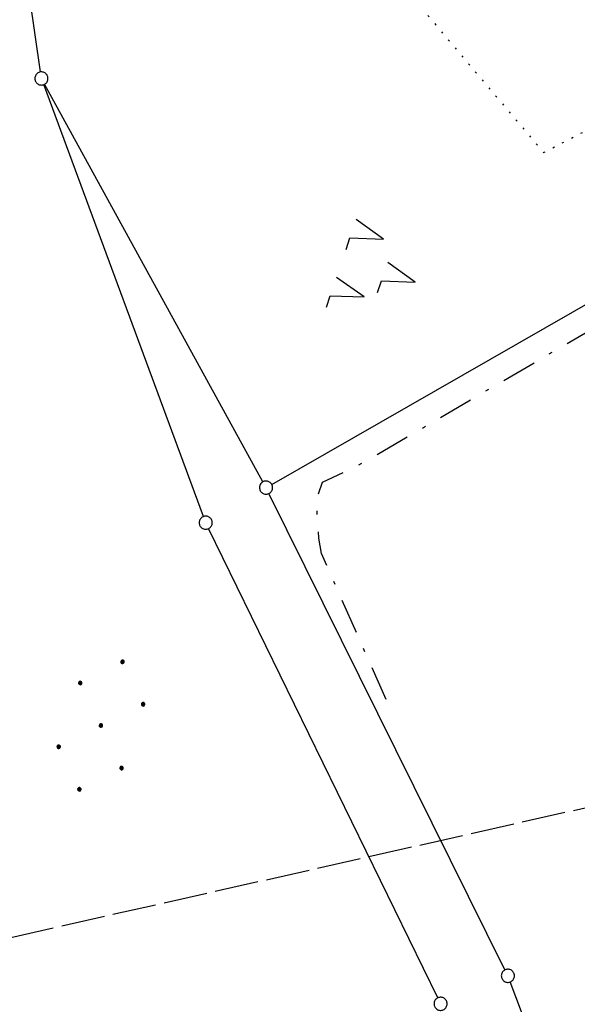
# Model space of a CAD drawing. Extents: x 510526 to 513920, y 467229 to 478797.
# Tile 125 of 256: x 510931 to 510995, y 471911 to 472024. Entities that reach past the tile are written whole.
import ezdxf

# ---------------------------------------------------------------- set-up
doc = ezdxf.new("R2010")
doc.units = 0
doc.header["$LTSCALE"] = 10
doc.header["$MEASUREMENT"] = 0
for name, pattern in [('LT00', [0]), ('LT08', [0.42, 0.2, -0.1, 0.02, -0.1]), ('LT14', [0.6, 0.5, -0.1]), ('PUNKTX2_STR', [0.6, 0.1, -0.5])]:
    doc.linetypes.add(name, pattern=pattern)
doc.layers.get('0').update_dxf_attribs({"linetype": 'LT00'})
doc.layers.add('-BLATT_95-RAND', color=7, linetype='LT14', plot=False)
for name, color, linetype in [('DFK_GZPKT', 250, 'LT00'), ('DFK_KATASTER', 250, 'LT00'), ('DFK_NUTZUNG', 250, 'LT00'), ('DFK_NUTZUNGSGRENZE', 70, 'PUNKTX2_STR'), ('STROM_UNTER', 80, 'LT08')]:
    doc.layers.add(name, color=color, linetype=linetype)

# ---------------------------------------------------------------- blocks, each defined once
blk = doc.blocks.new('SYMB7221')
at = {"color": 0, "linetype": 'ByBlock'}
for p, q in [((0, 0.435), (-0.11, 0.065)), ((0.11, 0.065), (0, 0.435)), ((0.25, 0.065), (0.11, 0.065)), ((-0.35, -0.065), (-0.46, -0.435)), ((0.35, -0.065), (0.24, -0.435))]:
    blk.add_line(p, q, dxfattribs=at)
for points in [[(-0.1, -0.435), (-0.24, -0.435), (-0.35, -0.065)], [(0.6, -0.435), (0.46, -0.435), (0.35, -0.065)]]:
    blk.add_lwpolyline(points, dxfattribs=at)
blk = doc.blocks.new('SYMB7010')
at = {"color": 0, "linetype": 'ByBlock'}
for points in [[(-0.031408, 0.499213), (-0.093728, 0.49134), (-0.15457, 0.475719), (-0.212975, 0.452595), (-0.268021, 0.422333), (-0.31884, 0.385411), (-0.36463, 0.342411), (-0.40467, 0.29401), (-0.438329, 0.240973), (-0.465074, 0.184136), (-0.484486, 0.124395), (-0.496256, 0.062692), (-0.5002, 0)], [(-0.5002, 0), (-0.496256, -0.062692), (-0.484486, -0.124395), (-0.465075, -0.184136), (-0.438329, -0.240973), (-0.404671, -0.29401), (-0.36463, -0.342411), (-0.31884, -0.385411), (-0.268021, -0.422333), (-0.212975, -0.452595), (-0.154571, -0.475719), (-0.093728, -0.49134), (-0.031408, -0.499213), (0.031408, -0.499213)], [(0.5002, 0), (0.496256, 0.062692), (0.484485, 0.124395), (0.465074, 0.184136), (0.438329, 0.240973), (0.40467, 0.29401), (0.36463, 0.342411), (0.31884, 0.385411), (0.268021, 0.422333), (0.212975, 0.452595), (0.15457, 0.475719), (0.093728, 0.49134), (0.031408, 0.499213), (-0.031408, 0.499213)], [(0.031408, -0.499213), (0.093728, -0.491341), (0.15457, -0.475719), (0.212975, -0.452595), (0.268021, -0.422333), (0.31884, -0.385411), (0.36463, -0.342411), (0.404671, -0.294011), (0.438329, -0.240974), (0.465075, -0.184136), (0.484486, -0.124395), (0.496256, -0.062692), (0.500201, 0)]]:
    blk.add_lwpolyline(points, dxfattribs=at)
blk = doc.blocks.new('Ackerland7')
at = {"layer": 'DFK_NUTZUNG', "color": 0, "linetype": 'ByBlock'}
for p, q in [((-4, 3.93), (-4, 3.67)), ((-3.95, 3.63), (-3.95, 3.97)), ((-3.9, 3.99), (-3.9, 3.61)), ((-3.85, 3.6), (-3.85, 4)), ((-3.8, 3.99), (-3.8, 3.61)), ((-3.75, 3.63), (-3.75, 3.97)), ((-3.7, 3.93), (-3.7, 3.67)), ((-3.65, 3.8), (-3.65, 3.8)), ((3.7, 3.93), (3.7, 3.67)), ((3.75, 3.63), (3.75, 3.97)), ((3.8, 3.99), (3.8, 3.61)), ((3.85, 3.6), (3.85, 4)), ((3.9, 3.99), (3.9, 3.61)), ((3.95, 3.63), (3.95, 3.97)), ((4, 3.93), (4, 3.67)), ((4.05, 3.8), (4.05, 3.8)), ((-7.85, 0.13), (-7.85, -0.13)), ((-7.8, -0.17), (-7.8, 0.17)), ((-7.75, 0.19), (-7.75, -0.19)), ((-7.7, -0.2), (-7.7, 0.2)), ((-7.65, 0.19), (-7.65, -0.19)), ((-7.6, -0.17), (-7.6, 0.17)), ((-7.55, 0.13), (-7.55, -0.13)), ((-7.5, 0), (-7.5, 0)), ((-0.15, 0.13), (-0.15, -0.13)), ((-0.1, -0.17), (-0.1, 0.17)), ((-0.05, 0.19), (-0.05, -0.19)), ((0, -0.2), (0, 0.2)), ((0.05, 0.19), (0.05, -0.19)), ((0.1, -0.17), (0.1, 0.17)), ((0.15, 0.13), (0.15, -0.13)), ((0.2, 0), (0.2, 0)), ((7.55, 0.13), (7.55, -0.13)), ((7.6, -0.17), (7.6, 0.17)), ((7.65, 0.19), (7.65, -0.19)), ((7.7, -0.2), (7.7, 0.2)), ((7.75, 0.19), (7.75, -0.19)), ((7.8, -0.17), (7.8, 0.17)), ((7.85, 0.13), (7.85, -0.13)), ((7.9, 0), (7.9, 0)), ((-4, -3.67), (-4, -3.93)), ((-3.95, -3.97), (-3.95, -3.63)), ((-3.9, -3.61), (-3.9, -3.99)), ((-3.85, -4), (-3.85, -3.6)), ((-3.8, -3.61), (-3.8, -3.99)), ((-3.75, -3.97), (-3.75, -3.63)), ((-3.7, -3.67), (-3.7, -3.93)), ((-3.65, -3.8), (-3.65, -3.8)), ((3.7, -3.67), (3.7, -3.93)), ((3.75, -3.97), (3.75, -3.63)), ((3.8, -3.61), (3.8, -3.99)), ((3.85, -4), (3.85, -3.6)), ((3.9, -3.61), (3.9, -3.99)), ((3.95, -3.97), (3.95, -3.63)), ((4, -3.67), (4, -3.93)), ((4.05, -3.8), (4.05, -3.8))]:
    blk.add_line(p, q, dxfattribs=at)
for points in [[(-3.65, 3.8), (-3.67, 3.89), (-3.73, 3.96), (-3.81, 3.99), (-3.89, 3.99), (-3.97, 3.96), (-4.03, 3.89), (-4.05, 3.8), (-4.03, 3.71), (-3.97, 3.64), (-3.89, 3.6), (-3.81, 3.6), (-3.73, 3.64), (-3.67, 3.71), (-3.65, 3.8)], [(4.05, 3.8), (4.03, 3.89), (3.97, 3.96), (3.89, 3.99), (3.81, 3.99), (3.73, 3.96), (3.67, 3.89), (3.65, 3.8), (3.67, 3.71), (3.73, 3.64), (3.81, 3.61), (3.89, 3.61), (3.97, 3.64), (4.03, 3.71), (4.05, 3.8)], [(-7.5, 0), (-7.52, 0.09), (-7.58, 0.16), (-7.66, 0.19), (-7.74, 0.19), (-7.82, 0.16), (-7.88, 0.09), (-7.9, 0)], [(0.2, 0), (0.18, 0.09), (0.12, 0.16), (0.04, 0.19), (-0.04, 0.19), (-0.12, 0.16), (-0.18, 0.09), (-0.2, 0)], [(-0.2, 0), (-0.18, -0.09), (-0.12, -0.16), (-0.04, -0.19), (0.04, -0.19), (0.12, -0.16), (0.18, -0.09), (0.2, 0)], [(7.9, 0), (7.88, 0.09), (7.82, 0.16), (7.74, 0.19), (7.66, 0.19), (7.58, 0.16), (7.52, 0.09), (7.5, 0)], [(7.5, 0), (7.52, -0.09), (7.58, -0.16), (7.66, -0.19), (7.74, -0.19), (7.82, -0.16), (7.88, -0.09), (7.9, 0)], [(-7.9, 0), (-7.88, -0.09), (-7.82, -0.16), (-7.74, -0.19), (-7.66, -0.19), (-7.58, -0.16), (-7.52, -0.09), (-7.5, 0)], [(-3.65, -3.8), (-3.67, -3.71), (-3.73, -3.64), (-3.81, -3.61), (-3.89, -3.61), (-3.97, -3.64), (-4.03, -3.71), (-4.05, -3.8), (-4.03, -3.89), (-3.97, -3.96), (-3.89, -3.99), (-3.81, -3.99), (-3.73, -3.96), (-3.67, -3.89), (-3.65, -3.8)], [(4.05, -3.8), (4.03, -3.71), (3.97, -3.64), (3.89, -3.61), (3.81, -3.61), (3.73, -3.64), (3.67, -3.71), (3.65, -3.8), (3.67, -3.89), (3.73, -3.96), (3.81, -3.99), (3.89, -3.99), (3.97, -3.96), (4.03, -3.89), (4.05, -3.8)]]:
    blk.add_lwpolyline(points, dxfattribs=at)

msp = doc.modelspace()

# ---------------------------------------------------------------- linework, layer by layer
at = {"layer": '-BLATT_95-RAND'}
msp.add_lwpolyline([(510736.69, 471875.13), (510940.32, 470972.83), (511220.28, 471036.01), (511016.64, 471938.32), (510736.69, 471875.13)], dxfattribs=at)
at = {"layer": 'DFK_KATASTER'}
for p, q in [((510933.23, 472017.76), (510930.93, 472033.83)), ((510951.88, 471966.9), (510933.6, 472016.32)), ((510958.68, 471970.88), (510933.7, 472016.36)), ((510959.69, 471970.59), (511012.69, 472000.95)), ((510986.38, 471915.04), (510959.37, 471969.55)), ((510978.68, 471911.84), (510952.47, 471965.53)), ((510995.65, 471890.74), (510986.98, 471913.67))]:
    msp.add_line(p, q, dxfattribs=at)
at = {"layer": 'DFK_NUTZUNGSGRENZE', "ltscale": 0.2}
for p, q in [((510948.91, 472058.12), (510990.79, 472008.55)), ((510990.79, 472008.55), (511030.82, 472029.11))]:
    msp.add_line(p, q, dxfattribs=at)
at = {"layer": 'STROM_UNTER', "ltscale": 2, "flags": 128}
msp.add_lwpolyline([(510972.79, 471945.96), (510965.37, 471962.69), (510965.08, 471964.43), (510964.79, 471968.8), (510965.51, 471970.83), (510970.03, 471973.01), (511068.06, 472030.24), (511069.32, 472031.43), (511069.15, 472032.62), (511056.26, 472072.38), (511050.26, 472088.7), (511046.93, 472095.88), (511045.6, 472097.5), (511039.08, 472105.12), (511032.19, 472098.61)], dxfattribs=at)

# ---------------------------------------------------------------- block references
at = {"layer": 'DFK_GZPKT', "xscale": 1.499999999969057, "yscale": 1.5, "zscale": 1.5, "rotation": 251.2881100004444}
for p in [(510933.34, 472017.02), (510959.04, 471970.22), (510952.14, 471966.2), (510986.71, 471914.37), (510979.01, 471911.17)]:
    msp.add_blockref('SYMB7010', p, dxfattribs=at)
at = {"layer": 'DFK_NUTZUNG', "xscale": 10, "yscale": 10, "zscale": 10, "rotation": 251.28826}
msp.add_blockref('SYMB7221', (510971.99, 471995.13), dxfattribs=at)
at = {"layer": 'DFK_NUTZUNG', "rotation": 251.2883000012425}
msp.add_blockref('Ackerland7', (510940.15, 471943), dxfattribs=at)

doc.saveas('drawing.dxf')
